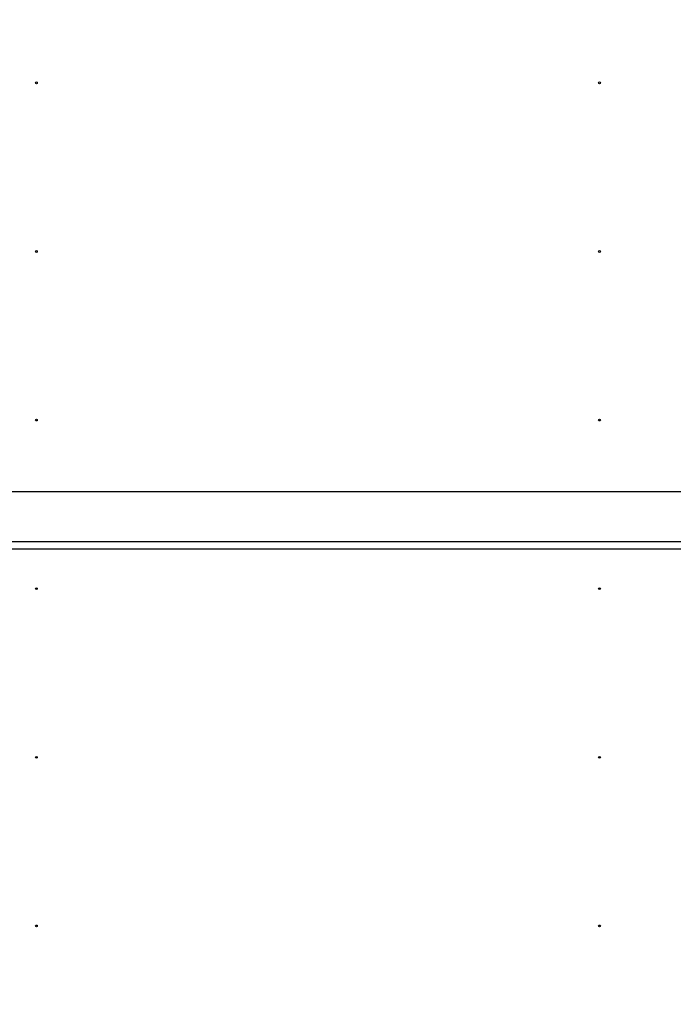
# Model space of a CAD drawing. Header units: inches. Extents: x 24 to 1128, y -69 to 748.
# Tile 84 of 256: x 129 to 152, y 326 to 361. Entities that reach past the tile are written whole.
import ezdxf

# ---------------------------------------------------------------- set-up
doc = ezdxf.new("R2010")
doc.units = ezdxf.units.IN
doc.header["$LTSCALE"] = 32
doc.header["$MEASUREMENT"] = 0
doc.layers.add('Dimension (ANSI)', color=7, linetype='Continuous', lineweight=25)
doc.layers.add('Visible (ANSI)', color=7, linetype='Continuous', lineweight=30)
doc.styles.add('Note Text (ANSI)', font='tahoma.ttf')
doc.dimstyles.new('SB Fraction-16 (ANSI)', dxfattribs={"dimscale": 32, "dimtxt": 0.125, "dimasz": 0.098425, "dimexe": 0.125, "dimexo": 0.0625, "dimgap": 0.031496, "dimtad": 0, "dimtih": 1, "dimtoh": 1, "dimdec": 4, "dimrnd": 1e-08, "dimzin": 0, "dimdsep": 46, "dimlunit": 5, "dimtxsty": 'Note Text (ANSI)', "dimcen": 0.09, "dimdle": 0.393701, "dimclrd": 256, "dimclre": 256, "dimclrt": 256, "dimadec": 0, "dimazin": 3, "dimtfac": 0.96, "dimtofl": 0, "dimtmove": 0, "dimatfit": 3, "dimfxl": 1, "dimfrac": 2, "dimtolj": 1, "dimtzin": 12, "dimlwd": -1, "dimlwe": -1, "dimarcsym": 0})

# ---------------------------------------------------------------- blocks, each defined once
blk = doc.blocks.new('*D15')
at = {"layer": 'Defpoints', "color": 0, "transparency": 16777216}
for p in [(162.29, 468.984), (60.65, 162.272), (120.165, 162.272)]:
    blk.add_point(p, dxfattribs=at)
at = {"layer": 'Dimension (ANSI)', "transparency": 16777216}
for p, q in [((160.29, 468.984), (56.65, 468.984)), ((60.65, 465.834), (60.65, 319.161)), ((60.65, 165.422), (60.65, 312.095)), ((118.165, 162.272), (56.65, 162.272))]:
    blk.add_line(p, q, dxfattribs=at)
for points in [[(60.125, 465.834), (61.175, 465.834), (60.65, 468.984)], [(60.125, 165.422), (61.175, 165.422), (60.65, 162.272)]]:
    blk.add_solid(points, dxfattribs=at)
at = {"layer": 'Dimension (ANSI)', "transparency": 16777216, "insert": (48.447, 318.153), "char_height": 4, "attachment_point": 1, "style": 'Note Text (ANSI)'}
blk.add_mtext('\\A1;306 11/16', dxfattribs=at)

msp = doc.modelspace()

# ---------------------------------------------------------------- linework, layer by layer
at = {"layer": 'Visible (ANSI)'}
for p, q in [((126.79037, 344.04617), (152.16537, 344.04617)), ((126.79037, 342.29617), (152.16537, 342.29617)), ((126.79037, 342.04617), (152.16537, 342.04617)), ((129.61243, 328.88117), (129.65581, 328.88117)), ((149.29993, 328.88117), (149.34331, 328.88117))]:
    msp.add_line(p, q, dxfattribs=at)
for centre in [(129.63412, 358.33784), (149.32162, 358.33784), (129.63412, 352.442), (149.32162, 352.442), (129.63412, 346.54617), (149.32162, 346.54617), (129.63412, 340.65034), (149.32162, 340.65034), (129.63412, 334.7545), (149.32162, 334.7545), (129.63412, 328.85867), (149.32162, 328.85867)]:
    msp.add_circle(centre, 0.03125, dxfattribs=at)

# ---------------------------------------------------------------- dimensions: what is measured, and where the dimension line sits
at = {"layer": 'Dimension (ANSI)'}
dim = msp.add_linear_dim(base=(60.64998, 162.27197), p1=(162.29037, 468.98367), p2=(120.16537, 162.27197), angle=270, dimstyle='SB Fraction-16 (ANSI)', override={"dimgap": 0.031496, "dimdec": 4, "dimtol": 0, "dimlim": 0, "dimtp": 0, "dimtm": 0, "dimtdec": 2, "dimatfit": 1}, dxfattribs=at)
dim.commit()
dim.dimension.update_dxf_attribs({"geometry": '*D15', "text_midpoint": (60.64998, 315.62782), "dimtype": 160})

doc.saveas('drawing.dxf')
